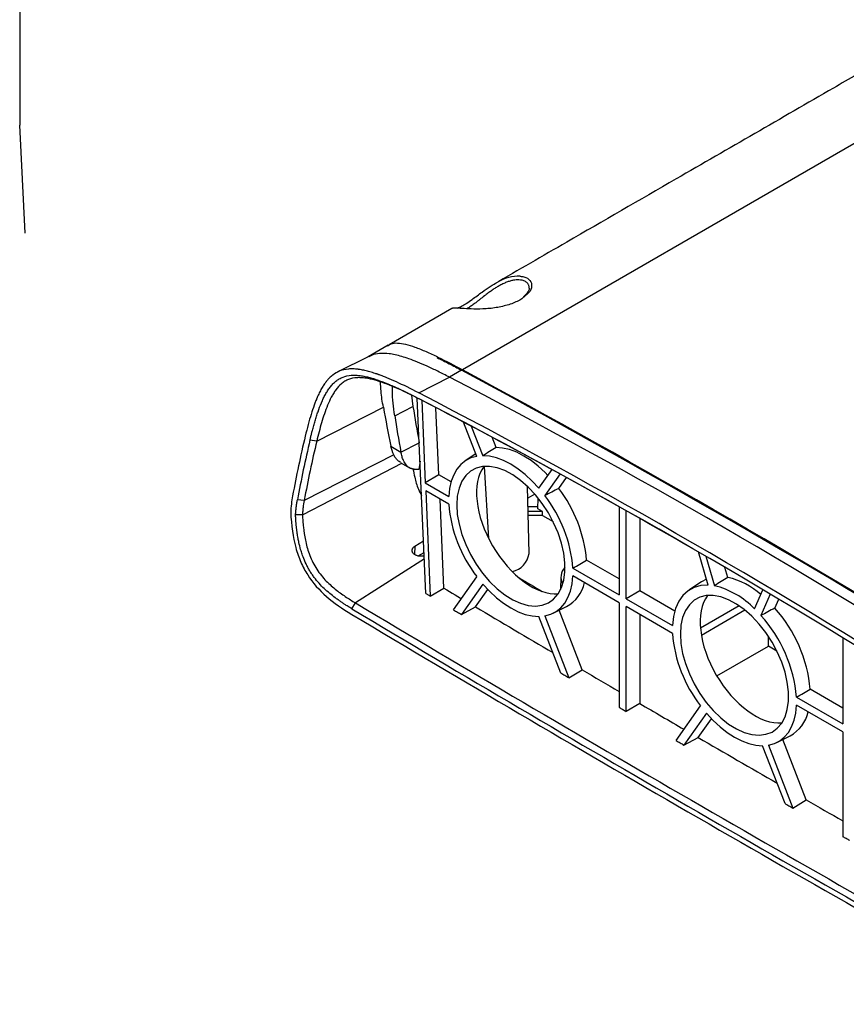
# Model space of a CAD drawing. Header units: inches. Extents: x 0.6 to 16.3, y 0.2 to 11.5.
# Tile 11 of 24: x 12.2 to 13.7, y 2.7 to 4.4. Entities that reach past the tile are written whole.
import ezdxf

# ---------------------------------------------------------------- set-up
doc = ezdxf.new("R2010")
doc.units = ezdxf.units.IN
doc.header["$MEASUREMENT"] = 0

msp = doc.modelspace()

# ---------------------------------------------------------------- linework, layer by layer
at = {"color": 7, "linetype": 'Continuous', "lineweight": 25}
for p, q in [((12.2249, 4.8007), (12.2249, 4.2472)), ((13.8083, 4.292), (12.9948, 3.8224)), ((12.2347, 4.0597), (12.2249, 4.2472)), ((12.9765, 3.9289), (12.8671, 3.8658)), ((12.8656, 3.8649), (12.8309, 3.8449)), ((12.8319, 3.8454), (12.777, 3.8182)), ((12.9933, 3.8215), (12.9724, 3.8094)), ((12.9192, 3.7821), (12.9724, 3.8094)), ((12.9062, 3.7781), (12.9088, 3.7588)), ((12.9313, 3.4336), (12.9163, 3.7732)), ((12.9259, 3.7684), (12.9196, 3.7721)), ((12.9239, 3.7694), (12.9302, 3.6259)), ((12.7414, 3.6984), (12.8573, 3.7572)), ((12.877, 3.7426), (12.9088, 3.7588)), ((12.954, 3.6397), (12.9488, 3.7565)), ((13.0198, 3.6719), (12.9967, 3.7315)), ((13.0101, 3.7244), (13.0301, 3.6728)), ((12.7414, 3.6984), (12.7296, 3.6999)), ((13.0532, 3.6874), (13.0463, 3.7052)), ((12.8705, 3.6894), (12.8879, 3.6794)), ((12.8879, 3.6794), (12.9197, 3.6955)), ((12.8752, 3.6747), (12.7196, 3.5954)), ((13.0181, 3.6762), (12.9997, 3.6639)), ((12.8874, 3.6609), (12.9027, 3.6521)), ((13.0327, 3.6545), (13.0402, 3.5294)), ((13.1278, 3.6165), (13.1506, 3.6489)), ((12.954, 3.6397), (12.9302, 3.6259)), ((12.975, 3.6276), (12.954, 3.6397)), ((13.1645, 3.6413), (13.1381, 3.6036)), ((13.1623, 3.6162), (13.1756, 3.6352)), ((12.9302, 3.6259), (12.971, 3.6024)), ((12.971, 3.5887), (12.9309, 3.6118)), ((12.9309, 3.6118), (12.9389, 3.4291)), ((13.1106, 3.503), (13.1081, 3.6197)), ((12.7196, 3.5954), (12.7078, 3.5966)), ((12.9627, 3.4428), (12.9559, 3.5974)), ((13.1207, 3.6064), (13.1085, 3.5994)), ((13.1261, 3.5805), (13.1266, 3.5993)), ((13.1089, 3.5849), (13.1262, 3.5849)), ((13.1338, 3.576), (13.1261, 3.5805)), ((13.2674, 3.5842), (13.2674, 3.4313)), ((13.2793, 3.4244), (13.2793, 3.5775)), ((13.1338, 3.576), (13.109, 3.576)), ((13.1339, 3.5693), (13.1092, 3.5693)), ((13.1339, 3.5693), (13.1338, 3.576)), ((13.1339, 3.5693), (13.1524, 3.5586)), ((13.3032, 3.5641), (13.3032, 3.4382)), ((12.9118, 3.5156), (12.9272, 3.5253)), ((12.9176, 3.4988), (12.9281, 3.5048)), ((13.2674, 3.4588), (13.2106, 3.4916)), ((13.4219, 3.4483), (13.4052, 3.5057)), ((13.418, 3.4983), (13.4329, 3.4471)), ((13.1869, 3.4778), (13.2674, 3.4313)), ((13.4562, 3.4614), (13.4511, 3.4789)), ((12.9792, 3.4051), (13.0198, 3.4628)), ((13.166, 3.4621), (13.1655, 3.4407)), ((13.2674, 3.4175), (13.1869, 3.464)), ((13.4189, 3.4585), (13.4104, 3.4539)), ((12.9389, 3.4291), (12.9627, 3.4428)), ((13.0301, 3.45), (12.9929, 3.3971)), ((13.0176, 3.4103), (13.0388, 3.4405)), ((13.4104, 3.4539), (13.3886, 3.4394)), ((13.5028, 3.4067), (13.5173, 3.4399)), ((13.3032, 3.4382), (13.2793, 3.4244)), ((13.2793, 3.4244), (13.3599, 3.3779)), ((13.3639, 3.4031), (13.3032, 3.4382)), ((13.5301, 3.4323), (13.5138, 3.3952)), ((13.5379, 3.4081), (13.5448, 3.4236)), ((12.8026, 3.4069), (12.8087, 3.4172)), ((12.9929, 3.3971), (13.0176, 3.4103)), ((13.1525, 3.3992), (13.1759, 3.4108)), ((13.2674, 3.4175), (13.2674, 3.2355)), ((13.3599, 3.3642), (13.2793, 3.4107)), ((13.2793, 3.2286), (13.2793, 3.4107)), ((13.476, 3.4122), (13.4087, 3.3733)), ((13.1661, 3.2949), (13.1278, 3.3936)), ((13.1381, 3.3946), (13.1799, 3.2868)), ((13.2032, 3.3008), (13.163, 3.4044)), ((13.3032, 3.3969), (13.3032, 3.2423)), ((13.4102, 3.3612), (13.4859, 3.4049)), ((13.5267, 3.3422), (13.5267, 3.3596)), ((13.6563, 3.3562), (13.6563, 3.2068)), ((13.437, 3.2904), (13.5267, 3.3422)), ((13.5416, 3.3335), (13.5267, 3.3422)), ((13.1799, 3.2868), (13.2032, 3.3008)), ((13.5758, 3.2533), (13.6563, 3.2068)), ((13.6563, 3.2343), (13.5995, 3.2671)), ((13.3032, 3.2423), (13.2793, 3.2286)), ((13.3663, 3.178), (13.4087, 3.2383)), ((13.6563, 3.193), (13.5758, 3.2395)), ((13.419, 3.2255), (13.38, 3.17)), ((13.4047, 3.1833), (13.4277, 3.216)), ((13.38, 3.17), (13.4047, 3.1833)), ((13.5414, 3.1747), (13.5648, 3.1863)), ((13.6563, 3.193), (13.6563, 3.0109)), ((13.5557, 3.0686), (13.5167, 3.1691)), ((13.527, 3.17), (13.5694, 3.0607)), ((13.5927, 3.0748), (13.5519, 3.1799)), ((13.5694, 3.0607), (13.5927, 3.0748))]:
    msp.add_line(p, q, dxfattribs=at)
at = {"color": 8, "linetype": 'Continuous', "lineweight": 25}
for p, q in [((12.9118, 3.5156), (12.9112, 3.5016)), ((12.9286, 3.4936), (12.8087, 3.4172))]:
    msp.add_line(p, q, dxfattribs=at)
at = {"color": 7, "linetype": 'Continuous', "lineweight": 25, "flags": 128}
for points in [[(13.1434, 3.6387), (13.1384, 3.6439), (13.1264, 3.6549), (13.1141, 3.6645), (13.1016, 3.6725), (13.0891, 3.6789), (13.0767, 3.6836), (13.0647, 3.6864), (13.0532, 3.6874)], [(13.0198, 3.6719), (13.0096, 3.6691), (13.0004, 3.6644), (12.9922, 3.6579), (12.9853, 3.6497), (12.9796, 3.6399), (12.9753, 3.6287), (12.9724, 3.6161), (12.971, 3.6024)], [(13.1278, 3.6165), (13.1161, 3.629), (13.104, 3.6402), (13.0916, 3.6499), (13.0789, 3.6581), (13.0663, 3.6645), (13.0538, 3.6692), (13.0417, 3.672), (13.0301, 3.6728)], [(12.7166, 3.57), (12.7661, 3.5957), (12.8149, 3.6211), (12.8894, 3.6598)], [(12.9848, 3.5875), (12.9858, 3.5711), (12.9888, 3.5539), (12.9937, 3.5363), (13.0005, 3.5186), (13.0089, 3.5012), (13.0187, 3.4845), (13.0299, 3.4688), (13.0421, 3.4545), (13.0551, 3.4419), (13.0686, 3.4312), (13.0824, 3.4227), (13.096, 3.4165), (13.1093, 3.4129), (13.122, 3.4118), (13.1337, 3.4133), (13.1442, 3.4173), (13.1534, 3.4238), (13.161, 3.4327), (13.1668, 3.4437), (13.1708, 3.4566), (13.1728, 3.4711), (13.1728, 3.487), (13.1708, 3.5038), (13.1668, 3.5213), (13.161, 3.539), (13.1534, 3.5566), (13.1442, 3.5737), (13.1337, 3.59), (13.122, 3.605), (13.1093, 3.6185), (13.096, 3.6302), (13.0824, 3.6398), (13.0686, 3.6472), (13.0551, 3.6521), (13.0421, 3.6545), (13.0299, 3.6543), (13.0187, 3.6515), (13.0089, 3.6462), (13.0005, 3.6385), (12.9937, 3.6285), (12.9888, 3.6165), (12.9858, 3.6028), (12.9848, 3.5875)], [(12.7166, 3.57), (12.7106, 3.57), (12.7046, 3.57)], [(13.1381, 3.3946), (13.1482, 3.3974), (13.1575, 3.4021), (13.1656, 3.4085), (13.1726, 3.4167), (13.1783, 3.4265), (13.1826, 3.4378), (13.1855, 3.4503), (13.1869, 3.464)], [(12.9627, 3.4428), (12.9675, 3.44), (12.9723, 3.4371), (12.9771, 3.4343), (12.9819, 3.4314), (12.9868, 3.4285), (12.9916, 3.4257), (12.9931, 3.4248)], [(13.0301, 3.45), (13.0417, 3.4375), (13.0538, 3.4263), (13.0663, 3.4165), (13.0789, 3.4084), (13.0916, 3.4019), (13.104, 3.3973), (13.1161, 3.3945), (13.1278, 3.3936)], [(13.4219, 3.4483), (13.4092, 3.4475), (13.3975, 3.4442), (13.3871, 3.4384), (13.3782, 3.4303), (13.3709, 3.42), (13.3653, 3.4077), (13.3616, 3.3936), (13.3599, 3.3779)], [(12.9313, 3.4336), (12.9322, 3.4331), (12.9332, 3.4325), (12.9341, 3.4319), (12.9351, 3.4314), (12.9361, 3.4308), (12.937, 3.4302), (12.938, 3.4296), (12.9389, 3.4291)], [(13.3738, 3.363), (13.3748, 3.3466), (13.3777, 3.3294), (13.3826, 3.3118), (13.3894, 3.2941), (13.3978, 3.2767), (13.4077, 3.2599), (13.4188, 3.2443), (13.431, 3.23), (13.444, 3.2173), (13.4575, 3.2067), (13.4713, 3.1982), (13.4849, 3.192), (13.4982, 3.1884), (13.5109, 3.1873), (13.5226, 3.1888), (13.5331, 3.1928), (13.5423, 3.1993), (13.5499, 3.2082), (13.5557, 3.2192), (13.5597, 3.2321), (13.5617, 3.2466), (13.5617, 3.2625), (13.5597, 3.2793), (13.5557, 3.2968), (13.5499, 3.3145), (13.5423, 3.3321), (13.5331, 3.3492), (13.5226, 3.3655), (13.5109, 3.3805), (13.4982, 3.394), (13.4849, 3.4057), (13.4713, 3.4153), (13.4575, 3.4227), (13.444, 3.4276), (13.431, 3.43), (13.4188, 3.4298), (13.4077, 3.427), (13.3978, 3.4217), (13.3894, 3.414), (13.3826, 3.404), (13.3777, 3.392), (13.3748, 3.3783), (13.3738, 3.363)], [(12.9792, 3.4051), (12.9809, 3.4041), (12.9827, 3.4031), (12.9844, 3.4021), (12.9861, 3.4011), (12.9878, 3.4001), (12.9895, 3.3991), (12.9912, 3.3981), (12.9929, 3.3971)], [(13.1799, 3.2868), (13.1782, 3.2878), (13.1764, 3.2888), (13.1747, 3.2898), (13.173, 3.2908), (13.1713, 3.2918), (13.1695, 3.2928), (13.1678, 3.2939), (13.1661, 3.2949)], [(13.2674, 3.2355), (13.2689, 3.2347), (13.2704, 3.2338), (13.2719, 3.2329), (13.2734, 3.2321), (13.2749, 3.2312), (13.2764, 3.2303), (13.2778, 3.2295), (13.2793, 3.2286)], [(13.527, 3.17), (13.5372, 3.1729), (13.5464, 3.1776), (13.5545, 3.184), (13.5615, 3.1922), (13.5672, 3.202), (13.5715, 3.2133), (13.5744, 3.2258), (13.5758, 3.2395)], [(13.419, 3.2255), (13.4306, 3.213), (13.4427, 3.2018), (13.4552, 3.192), (13.4678, 3.1839), (13.4805, 3.1774), (13.4929, 3.1728), (13.5051, 3.17), (13.5167, 3.1691)], [(13.3663, 3.178), (13.368, 3.177), (13.3697, 3.176), (13.3714, 3.175), (13.3732, 3.174), (13.3749, 3.173), (13.3766, 3.172), (13.3783, 3.171), (13.38, 3.17)], [(13.5557, 3.0686), (13.5574, 3.0676), (13.5591, 3.0666), (13.5608, 3.0657), (13.5625, 3.0647), (13.5642, 3.0637), (13.566, 3.0627), (13.5677, 3.0617), (13.5694, 3.0607)], [(13.6682, 3.0041), (13.6668, 3.005), (13.6653, 3.0058), (13.6638, 3.0067), (13.6623, 3.0075), (13.6608, 3.0084), (13.6593, 3.0092), (13.6578, 3.0101), (13.6563, 3.0109)]]:
    msp.add_lwpolyline(points, dxfattribs=at)
at = {"color": 8, "linetype": 'Continuous', "lineweight": 25}
msp.add_arc((13.0934, 3.9122), 0.0728, 88.5816, 120.0495, dxfattribs=at)
at = {"color": 7, "linetype": 'Continuous', "lineweight": 25}
for centre, radius, start, end in [((7.3604, -6.9973), 12.177, 57.44818, 62.55719), ((7.3056, -7.0279), 12.1807, 57.44818, 62.55719), ((7.3112, -7.0279), 12.1694, 57.44818, 62.55719), ((7.5441, -6.6172), 11.6972, 59.99408, 62.60718), ((14.7164, 3.2305), 2.0511, 166.5663, 169.5267), ((14.7169, 3.2252), 2.0431, 166.5663, 169.5267), ((14.7232, 3.225), 2.0375, 166.5663, 169.5267), ((12.9714, 3.4704), 0.2402, 5.0475, 37.3638), ((12.9505, 3.4585), 0.2372, 4.6717, 37.7397), ((13.2073, 3.608), 0.2372, 184.6717, 217.7397), ((13.0732, 3.5084), 0.0378, 282.8377, 351.7734), ((13.1899, 3.4618), 0.0239, 135.2182, 209.1357), ((13.4264, 3.3332), 0.1317, 48.434, 76.8875), ((13.1453, 3.4663), 0.0634, 298.9559, 347.3263), ((13.3996, 3.3087), 0.1423, 43.5354, 76.47), ((36.9498, 43.8805), 47.1296, 239.17901, 240.82637), ((36.9518, 43.8839), 47.1216, 239.17901, 240.82637), ((37.4511, 44.6313), 47.9184, 239.34293, 239.52982), ((13.356, 3.2446), 0.2446, 5.2604, 41.9326), ((36.9554, 43.8805), 47.1409, 239.17901, 240.82637), ((13.3353, 3.2327), 0.2414, 4.886, 42.3069), ((13.5963, 3.3835), 0.2372, 184.6717, 217.7397), ((37.3038, 44.3807), 47.6277, 239.60094, 239.69048), ((37.1949, 44.1943), 47.4118, 239.74033, 239.84786), ((13.5342, 3.2418), 0.0634, 298.9559, 347.3263), ((37.0582, 43.9587), 47.1394, 239.88228, 240.07497), ((36.9133, 43.7067), 46.8487, 240.14643, 240.23612)]:
    msp.add_arc(centre, radius, start, end, dxfattribs=at)
for centre, major_axis, ratio, start_param, end_param in [((16.7845, -5.0697), (-9.1261, 9.5992), 0.349555, 5.362324, 5.465253), ((16.786, -5.0688), (-9.1261, 9.5992), 0.349555, 5.362324, 5.465253), ((15.1289, 2.1015), (-2.15, 2.2618), 0.349566, 0.481968, 0.520815), ((15.1438, 2.0627), (-2.1407, 2.2517), 0.349555, 0.463274, 0.500359), ((13.1128, 3.5528), (-0.0678, 0.1135), 0.56722, 0.231489, 2.875635), ((12.9549, 43.6363), (-25.6308, 42.9131), 0.56722, 2.334295, 2.335449), ((13.5017, 3.3283), (-0.0678, 0.1135), 0.56722, 0.231489, 2.875635)]:
    msp.add_ellipse(centre, major_axis=major_axis, ratio=ratio, start_param=start_param, end_param=end_param, dxfattribs=at)
for points, knots in [([(13.7218, 4.3592), (13.6945, 4.3434), (13.576, 4.275), (13.3941, 4.17), (13.1975, 4.0565), (13.0921, 3.9957), (13.0501, 3.9714)], [0, 0, 0, 0, 0.121963, 0.529191, 0.812341, 1, 1, 1, 1]), ([(12.9854, 3.9294), (12.9872, 3.93), (12.9909, 3.9313), (12.9972, 3.9349), (13.0041, 3.9393), (13.014, 3.9462), (13.0279, 3.9567), (13.0429, 3.9674), (13.0522, 3.9726), (13.057, 3.9752)], [0, 0, 0, 0, 0.116138, 0.245712, 0.270877, 0.402255, 0.629619, 0.812211, 1, 1, 1, 1]), ([(13.1108, 3.9643), (13.1108, 3.9642), (13.1111, 3.9629), (13.1098, 3.9596), (13.1067, 3.9544), (13.1026, 3.9508), (13.1007, 3.9491)], [0, 0, 0, 0, 0.026645, 0.347569, 0.689056, 1, 1, 1, 1]), ([(13.1026, 3.9498), (13.1012, 3.9485), (13.0961, 3.9436), (13.0808, 3.9368), (13.0591, 3.9308), (13.0357, 3.9279), (13.0143, 3.9277), (12.9992, 3.9285), (12.9893, 3.9292), (12.9811, 3.9296), (12.9768, 3.9293), (12.9766, 3.9289), (12.9765, 3.9288)], [0, 0, 0, 0, 0.046435, 0.171993, 0.297819, 0.424189, 0.551606, 0.670617, 0.745814, 0.823247, 0.974558, 1, 1, 1, 1]), ([(12.8643, 3.8633), (12.8663, 3.8649), (12.8707, 3.8684), (12.8816, 3.8694), (12.8956, 3.8672), (12.9125, 3.862), (12.9314, 3.8542), (12.9589, 3.8414), (12.9804, 3.83), (12.9948, 3.8224)], [0, 0, 0, 0, 0.096198, 0.21416, 0.332006, 0.452412, 0.587913, 0.724295, 1, 1, 1, 1]), ([(12.9724, 3.8094), (12.9655, 3.8129), (12.9525, 3.8196), (12.9339, 3.8283), (12.9171, 3.8356), (12.9024, 3.8413), (12.8894, 3.8455), (12.8779, 3.8485), (12.8649, 3.8508), (12.8509, 3.8511), (12.8391, 3.8492), (12.8336, 3.8458), (12.8321, 3.845)], [0, 0, 0, 0, 0.137902, 0.263526, 0.37699, 0.478452, 0.564686, 0.644634, 0.718588, 0.841961, 0.958018, 1, 1, 1, 1]), ([(12.9507, 3.8435), (12.9577, 3.84), (12.9717, 3.833), (12.986, 3.8254), (12.9933, 3.8215)], [0, 0, 0, 0, 0.497083, 1, 1, 1, 1]), ([(12.9192, 3.7821), (12.9049, 3.7895), (12.8918, 3.7959), (12.874, 3.8039), (12.8684, 3.8064), (12.8605, 3.8096), (12.8579, 3.8106), (12.8541, 3.8121), (12.8529, 3.8125), (12.8511, 3.8132), (12.8505, 3.8134), (12.8496, 3.8138), (12.8493, 3.8139), (12.8488, 3.814), (12.8487, 3.8141), (12.8485, 3.8141), (12.8484, 3.8142), (12.8483, 3.8142), (12.8482, 3.8142), (12.848, 3.8143), (12.8479, 3.8144), (12.8477, 3.8144), (12.8476, 3.8145), (12.8473, 3.8146), (12.8471, 3.8146), (12.8465, 3.8149), (12.8461, 3.815), (12.8448, 3.8154), (12.844, 3.8157), (12.8416, 3.8165), (12.8401, 3.817), (12.8354, 3.8184), (12.8324, 3.8193), (12.8266, 3.8207), (12.8238, 3.8214), (12.8197, 3.8222), (12.8184, 3.8224), (12.8165, 3.8227), (12.8158, 3.8228), (12.8149, 3.8229), (12.8145, 3.823), (12.8141, 3.8231), (12.8139, 3.8231), (12.8136, 3.8231), (12.8134, 3.8231), (12.8131, 3.8232), (12.8129, 3.8232), (12.8125, 3.8232), (12.8123, 3.8233), (12.8118, 3.8233), (12.8114, 3.8234), (12.8103, 3.8235), (12.8096, 3.8236), (12.8074, 3.8237), (12.8059, 3.8238), (12.8017, 3.8239), (12.799, 3.8238), (12.7911, 3.8231), (12.7862, 3.822), (12.7773, 3.8186), (12.7731, 3.8163), (12.7672, 3.8117), (12.7653, 3.81), (12.7625, 3.8072), (12.7616, 3.8063), (12.7602, 3.8048), (12.7598, 3.8042), (12.7591, 3.8035), (12.7589, 3.8032), (12.7586, 3.8028), (12.7585, 3.8026), (12.7583, 3.8024), (12.7581, 3.8022), (12.7579, 3.802), (12.7579, 3.8019), (12.7577, 3.8017), (12.7576, 3.8015), (12.7573, 3.8012), (12.7572, 3.801), (12.7566, 3.8003), (12.7563, 3.7998), (12.7552, 3.7983), (12.7545, 3.7973), (12.7525, 3.7942), (12.7511, 3.792), (12.7484, 3.7873), (12.7471, 3.7848), (12.7452, 3.7809), (12.7446, 3.7796), (12.7436, 3.7775), (12.7433, 3.7768), (12.7429, 3.7758), (12.7427, 3.7754), (12.7425, 3.7749), (12.7424, 3.7747), (12.7423, 3.7744), (12.7422, 3.7743), (12.7422, 3.7741), (12.7421, 3.774), (12.742, 3.7739), (12.742, 3.7738), (12.742, 3.7737), (12.7419, 3.7736), (12.7419, 3.7735), (12.7418, 3.7733), (12.7416, 3.7729), (12.7415, 3.7727), (12.7412, 3.7719), (12.741, 3.7714), (12.7403, 3.7697), (12.7399, 3.7686), (12.7386, 3.7653), (12.7377, 3.763), (12.7351, 3.7557), (12.7333, 3.7505), (12.7282, 3.7337), (12.7248, 3.7211), (12.7214, 3.707)], [0, 0, 0, 0, 0.125, 0.125, 0.1875, 0.1875, 0.21875, 0.21875, 0.234375, 0.234375, 0.242188, 0.242188, 0.246094, 0.246094, 0.248047, 0.248047, 0.249023, 0.249023, 0.25, 0.25, 0.250977, 0.250977, 0.251953, 0.251953, 0.253906, 0.253906, 0.257812, 0.257812, 0.265625, 0.265625, 0.28125, 0.28125, 0.3125, 0.3125, 0.34375, 0.34375, 0.359375, 0.359375, 0.367188, 0.367188, 0.371094, 0.371094, 0.373047, 0.373047, 0.375, 0.375, 0.376953, 0.376953, 0.378906, 0.378906, 0.382812, 0.382812, 0.390625, 0.390625, 0.40625, 0.40625, 0.4375, 0.4375, 0.5, 0.5, 0.5625, 0.5625, 0.59375, 0.59375, 0.609375, 0.609375, 0.617188, 0.617188, 0.621094, 0.621094, 0.623047, 0.623047, 0.625, 0.625, 0.626953, 0.626953, 0.628906, 0.628906, 0.632812, 0.632812, 0.640625, 0.640625, 0.65625, 0.65625, 0.6875, 0.6875, 0.71875, 0.71875, 0.734375, 0.734375, 0.742188, 0.742188, 0.746094, 0.746094, 0.748047, 0.748047, 0.749023, 0.749023, 0.75, 0.75, 0.750977, 0.750977, 0.751953, 0.751953, 0.753906, 0.753906, 0.757812, 0.757812, 0.765625, 0.765625, 0.78125, 0.78125, 0.8125, 0.8125, 0.875, 0.875, 1, 1, 1, 1]), ([(12.7296, 3.6999), (12.7301, 3.7019), (12.731, 3.7057), (12.7325, 3.7114), (12.7341, 3.7179), (12.7361, 3.7252), (12.7385, 3.7335), (12.741, 3.7415), (12.7445, 3.7522), (12.7484, 3.7625), (12.7528, 3.7723), (12.7564, 3.7793), (12.7603, 3.786), (12.7647, 3.7922), (12.7694, 3.7978), (12.7747, 3.8027), (12.7806, 3.8067), (12.7891, 3.8108), (12.7987, 3.8129), (12.809, 3.813), (12.8171, 3.8123), (12.8253, 3.8109), (12.8336, 3.8089), (12.842, 3.8064), (12.8534, 3.8025), (12.8648, 3.798), (12.8763, 3.7931), (12.8849, 3.7892), (12.8935, 3.7851), (12.9021, 3.7809), (12.9109, 3.7766), (12.9166, 3.7736), (12.9196, 3.7721)], [0, 0, 0, 0, 0.02155, 0.042356, 0.06242, 0.094194, 0.124754, 0.155896, 0.18703, 0.249324, 0.28054, 0.31186, 0.34321, 0.374404, 0.405521, 0.4367, 0.46814, 0.499474, 0.561735, 0.593178, 0.624517, 0.655733, 0.686939, 0.718204, 0.749562, 0.812215, 0.843503, 0.874785, 0.90546, 0.937367, 0.96783, 1, 1, 1, 1]), ([(12.9259, 3.7684), (12.9148, 3.7742), (12.9038, 3.7797), (12.8817, 3.7899), (12.8707, 3.7947), (12.8541, 3.8008), (12.8486, 3.8026), (12.8377, 3.8056), (12.8323, 3.8069), (12.8243, 3.8081), (12.8216, 3.8084), (12.8163, 3.8087), (12.8137, 3.8087), (12.8061, 3.8082), (12.8013, 3.8073), (12.7945, 3.8047), (12.7924, 3.8036), (12.7882, 3.8011), (12.7863, 3.7997), (12.7808, 3.7951), (12.7776, 3.7915), (12.7732, 3.7855), (12.7718, 3.7834), (12.7692, 3.7791), (12.7679, 3.7769), (12.7644, 3.7701), (12.7622, 3.7654), (12.7563, 3.7509), (12.7529, 3.7407), (12.7468, 3.7199), (12.744, 3.7092), (12.7414, 3.6984)], [0, 0, 0, 0, 0.125, 0.125, 0.25, 0.25, 0.3125, 0.3125, 0.375, 0.375, 0.40625, 0.40625, 0.4375, 0.4375, 0.5, 0.5, 0.53125, 0.53125, 0.5625, 0.5625, 0.625, 0.625, 0.65625, 0.65625, 0.6875, 0.6875, 0.75, 0.75, 0.875, 0.875, 1, 1, 1, 1]), ([(12.8573, 3.7572), (12.8556, 3.7668), (12.8529, 3.7822), (12.8526, 3.7959), (12.8524, 3.8011)], [0, 0, 0, 0, 0.619715, 1, 1, 1, 1]), ([(12.877, 3.7426), (12.876, 3.75), (12.874, 3.7646), (12.8725, 3.7816), (12.8732, 3.7904), (12.8734, 3.7929)], [0, 0, 0, 0, 0.414532, 0.82991, 1, 1, 1, 1]), ([(12.9187, 3.6493), (12.9181, 3.6493), (12.9171, 3.6492), (12.9156, 3.6491), (12.9141, 3.6491), (12.9126, 3.6492), (12.9112, 3.6493), (12.9099, 3.6495), (12.9086, 3.6498), (12.9073, 3.6501), (12.9046, 3.651), (12.9009, 3.6529), (12.8971, 3.6565), (12.8943, 3.6605), (12.8923, 3.6644), (12.8908, 3.6682), (12.8897, 3.6718), (12.8887, 3.6755), (12.8882, 3.6781), (12.8879, 3.6794)], [0, 0, 0, 0, 0.028043, 0.055972, 0.083794, 0.111515, 0.139137, 0.166663, 0.194135, 0.221623, 0.249127, 0.373539, 0.499177, 0.599512, 0.699426, 0.774833, 0.849658, 0.924014, 1, 1, 1, 1]), ([(12.8877, 3.661), (12.8859, 3.6621), (12.8822, 3.6644), (12.8781, 3.6692), (12.8762, 3.6729), (12.8752, 3.6747)], [0, 0, 0, 0, 0.322183, 0.65914, 1, 1, 1, 1]), ([(12.9211, 3.6636), (12.9211, 3.6636), (12.9204, 3.6587), (12.9195, 3.654), (12.9187, 3.6493)], [0, 0, 0, 0, 0.005496, 1, 1, 1, 1]), ([(12.9087, 3.6503), (12.9097, 3.6454), (12.9119, 3.6339), (12.9163, 3.6181), (12.9219, 3.6074), (12.9237, 3.6038)], [0, 0, 0, 0, 0.324693, 0.768558, 1, 1, 1, 1]), ([(12.6994, 3.6033), (12.6977, 3.5938), (12.6966, 3.5844), (12.6961, 3.5751), (12.6961, 3.575), (12.6961, 3.575), (12.6961, 3.5749)], [0.4986548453, 0.4986548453, 0.4986548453, 0.4986548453, 0.4989833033, 0.4989833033, 0.4989833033, 0.4989852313, 0.4989852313, 0.4989852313, 0.4989852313]), ([(12.7046, 3.57), (12.7046, 3.5703), (12.7047, 3.5709), (12.7047, 3.572), (12.7049, 3.574), (12.7052, 3.578), (12.7057, 3.5836), (12.7066, 3.5902), (12.7074, 3.5945), (12.7078, 3.5966)], [0, 0, 0, 0, 0.031258, 0.062515, 0.125024, 0.250045, 0.500008, 0.745533, 1, 1, 1, 1]), ([(12.7196, 3.5954), (12.7189, 3.5914), (12.7182, 3.5872), (12.7174, 3.5809), (12.7171, 3.5777), (12.7169, 3.5744), (12.7167, 3.5722), (12.7166, 3.5711), (12.7166, 3.57)], [0, 0, 0, 0, 0.5, 0.5, 0.75, 0.875, 0.875, 1, 1, 1, 1]), ([(12.6961, 3.5749), (12.6961, 3.5749), (12.6961, 3.5748), (12.6961, 3.5748), (12.6972, 3.5515), (12.7001, 3.5313), (12.7074, 3.5044), (12.7103, 3.496), (12.7172, 3.4801), (12.7212, 3.4727), (12.7346, 3.4517), (12.7456, 3.4395), (12.7712, 3.4172), (12.7858, 3.4071), (12.8025, 3.3972)], [-0.000618, -0.000618, -0.000618, -0.000618, 0, 0, 0, 0.25, 0.25, 0.375, 0.375, 0.5, 0.5, 0.75, 0.75, 1, 1, 1, 1]), ([(12.8026, 3.4069), (12.8015, 3.4076), (12.7993, 3.4089), (12.796, 3.4109), (12.7923, 3.4133), (12.788, 3.416), (12.7832, 3.4193), (12.7784, 3.4226), (12.7719, 3.4273), (12.764, 3.4335), (12.7545, 3.4418), (12.7454, 3.4511), (12.7383, 3.4597), (12.733, 3.4671), (12.7293, 3.4729), (12.7259, 3.4789), (12.7218, 3.487), (12.718, 3.4961), (12.7151, 3.5045), (12.7126, 3.5128), (12.7107, 3.5207), (12.7091, 3.5288), (12.708, 3.5349), (12.7072, 3.5406), (12.7062, 3.5486), (12.7054, 3.5565), (12.705, 3.5633), (12.7048, 3.5666), (12.7047, 3.5686), (12.7047, 3.5695), (12.7046, 3.57)], [0, 0, 0, 0, 0.021536, 0.042391, 0.062565, 0.094349, 0.125017, 0.156227, 0.18745, 0.250066, 0.312634, 0.374986, 0.437719, 0.468883, 0.500034, 0.531407, 0.562836, 0.625239, 0.667099, 0.688, 0.750279, 0.785797, 0.812462, 0.843631, 0.874886, 0.937469, 0.968734, 0.984366, 0.992183, 1, 1, 1, 1]), ([(12.7166, 3.57), (12.7167, 3.5683), (12.7168, 3.5665), (12.717, 3.563), (12.7173, 3.5577), (12.7178, 3.5523), (12.719, 3.5415), (12.7201, 3.5341), (12.7225, 3.5227), (12.7234, 3.5188), (12.7255, 3.5109), (12.7268, 3.5069), (12.7297, 3.4988), (12.7313, 3.4947), (12.7351, 3.4865), (12.7373, 3.4825), (12.7421, 3.4747), (12.7446, 3.471), (12.7501, 3.4639), (12.7529, 3.4606), (12.7615, 3.4514), (12.7675, 3.4461), (12.7793, 3.4365), (12.7852, 3.4323), (12.7969, 3.4244), (12.8028, 3.4207), (12.8087, 3.4172)], [0, 0, 0, 0, 0.03125, 0.03125, 0.0625, 0.125, 0.125, 0.25, 0.25, 0.3125, 0.3125, 0.375, 0.375, 0.4375, 0.4375, 0.5, 0.5, 0.5625, 0.5625, 0.625, 0.625, 0.75, 0.75, 0.875, 0.875, 1, 1, 1, 1]), ([(12.9284, 3.499), (12.9283, 3.499), (12.9275, 3.4987), (12.9261, 3.4985), (12.9244, 3.4983), (12.9227, 3.4982), (12.9209, 3.4983), (12.9193, 3.4985), (12.9176, 3.4987), (12.916, 3.4992), (12.9145, 3.4997), (12.9131, 3.5003), (12.9118, 3.5011), (12.9107, 3.5019), (12.9097, 3.5029), (12.9088, 3.5039), (12.9082, 3.5049), (12.9078, 3.5058), (12.9075, 3.5066), (12.9074, 3.5075), (12.9073, 3.5083), (12.9073, 3.5092), (12.9075, 3.5101), (12.9078, 3.5109), (12.9081, 3.5118), (12.9086, 3.5126), (12.9092, 3.5133), (12.9099, 3.5141), (12.9108, 3.5148), (12.9115, 3.5153), (12.9118, 3.5156)], [0, 0, 0, 0, 0.00508, 0.066563, 0.097895, 0.128046, 0.189381, 0.220639, 0.250676, 0.311774, 0.34291, 0.372888, 0.433859, 0.464923, 0.494984, 0.556115, 0.587255, 0.617539, 0.648031, 0.679176, 0.710547, 0.741041, 0.771747, 0.80312, 0.834723, 0.865228, 0.895946, 0.927342, 0.958974, 1, 1, 1, 1])]:
    msp.add_open_spline(points, degree=3, knots=knots, dxfattribs=at)
at = {"color": 8, "linetype": 'Continuous', "lineweight": 25}
for points, knots in [([(13.093, 3.9786), (13.0915, 3.9786), (13.0885, 3.9786), (13.0833, 3.9779), (13.0776, 3.9766), (13.0714, 3.9745), (13.065, 3.9716), (13.0586, 3.9683), (13.0525, 3.9647), (13.0466, 3.9608), (13.0407, 3.9565), (13.0361, 3.9531), (13.0309, 3.9491), (13.0263, 3.9455), (13.021, 3.9413), (13.0161, 3.9376), (13.0117, 3.9344), (13.0068, 3.931), (13.0042, 3.9295), (13.0025, 3.9284)], [0, 0, 0, 0, 0.058108, 0.116778, 0.18488, 0.25372, 0.324659, 0.396218, 0.459664, 0.523456, 0.588303, 0.653527, 0.672324, 0.756898, 0.799585, 0.842719, 0.909567, 0.940463, 1, 1, 1, 1]), ([(13.1108, 3.9643), (13.1109, 3.9648), (13.1109, 3.9661), (13.1105, 3.9681), (13.1097, 3.9703), (13.1084, 3.9723), (13.1066, 3.9741), (13.1044, 3.9756), (13.1017, 3.9769), (13.0981, 3.9781), (13.0949, 3.9784), (13.093, 3.9786)], [0, 0, 0, 0, 0.064271, 0.167077, 0.272227, 0.378187, 0.48657, 0.595825, 0.707796, 0.820692, 1, 1, 1, 1]), ([(13.0952, 3.9849), (13.0973, 3.9847), (13.1047, 3.9837), (13.1134, 3.9781), (13.1163, 3.9679), (13.1126, 3.9577), (13.1054, 3.952), (13.1026, 3.9498)], [0, 0, 0, 0, 0.106669, 0.367918, 0.612291, 0.850658, 1, 1, 1, 1])]:
    msp.add_open_spline(points, degree=3, knots=knots, dxfattribs=at)
at = {"color": 7, "linetype": 'Continuous', "lineweight": 25}
for points in [[(12.9088, 3.7588), (12.9119, 3.738), (12.9155, 3.717), (12.9197, 3.6955)], [(12.8752, 3.6747), (12.8731, 3.6792), (12.8717, 3.6842), (12.8705, 3.6894)], [(13.0532, 3.6874), (13.0455, 3.6826), (13.0378, 3.6777), (13.0301, 3.6728)], [(13.1623, 3.6162), (13.1542, 3.612), (13.1461, 3.6078), (13.1381, 3.6036)], [(13.1869, 3.4778), (13.1948, 3.4824), (13.2027, 3.487), (13.2106, 3.4916)], [(13.4562, 3.4614), (13.4485, 3.4566), (13.4407, 3.4518), (13.4329, 3.4471)], [(13.5379, 3.4081), (13.5299, 3.4038), (13.5219, 3.3995), (13.5138, 3.3952)], [(13.5758, 3.2533), (13.5837, 3.2579), (13.5916, 3.2625), (13.5995, 3.2671)]]:
    msp.add_open_spline(points, degree=3, dxfattribs=at)

doc.saveas('drawing.dxf')
